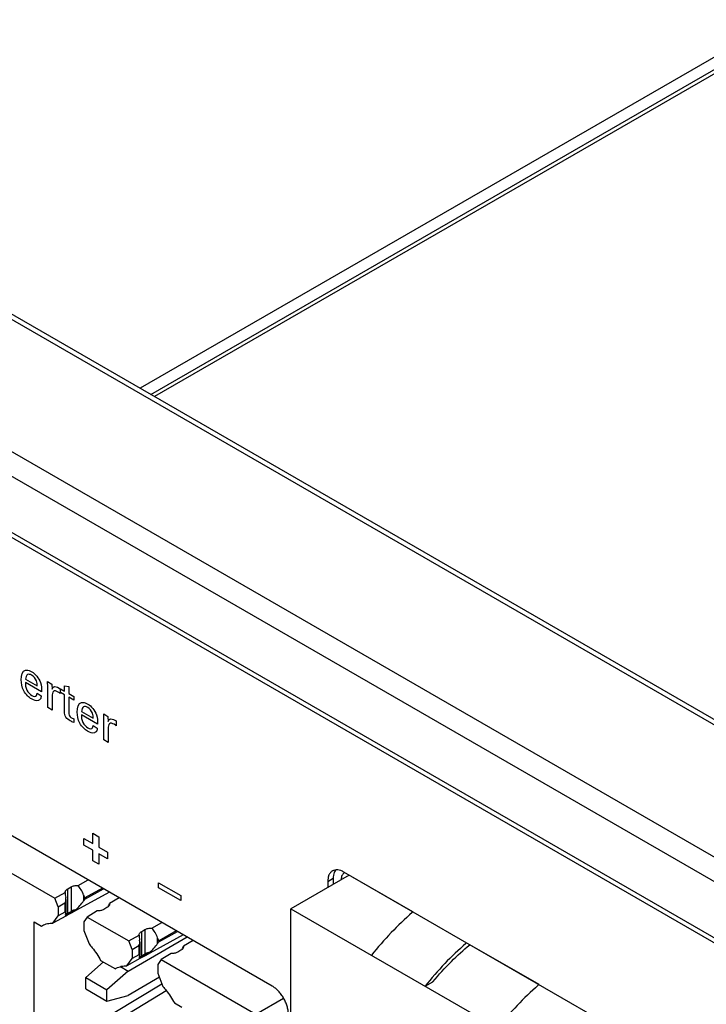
# Model space of a CAD drawing. Header units: inches. Extents: x 0 to 34, y 0 to 22.
# Tile 36 of 47: x 27.2 to 28.1, y 18 to 19.3. Entities that reach past the tile are written whole.
import ezdxf

# ---------------------------------------------------------------- set-up
doc = ezdxf.new("R2010")
doc.units = ezdxf.units.IN
doc.header["$LTSCALE"] = 1.87
doc.header["$MEASUREMENT"] = 0
doc.layers.get('0').update_dxf_attribs({"linetype": 'CONTINUOUS'})
doc.layers.add('02___PRT_ALL_AXES', color=7, linetype='CONTINUOUS')
doc.layers.add('DETAIL', color=7, linetype='CONTINUOUS')

msp = doc.modelspace()

# ---------------------------------------------------------------- linework, layer by layer
at = {"color": 7, "linetype": 'CONTINUOUS'}
for p, q in [((29.6155, 20.0771), (27.3468, 18.7672)), ((27.3609, 18.759), (29.6296, 20.069)), ((29.6346, 20.0661), (27.3659, 18.7562)), ((26.6944, 19.1368), (30.0319, 17.2098)), ((26.7047, 19.1379), (30.0421, 17.2109)), ((29.8834, 17.1211), (26.5459, 19.0481)), ((29.8695, 17.0967), (26.5321, 19.0237)), ((26.5321, 18.9497), (29.8695, 17.0227)), ((26.5362, 18.9405), (29.8736, 17.0135)), ((27.1095, 18.1664), (27.2343, 18.0944)), ((27.2649, 18.1114), (27.2781, 18.1187)), ((27.6224, 18.1249), (27.5456, 18.0806)), ((27.2515, 18.107), (27.2557, 18.1094)), ((27.2515, 18.0748), (27.2515, 18.107)), ((27.2557, 18.1094), (27.2557, 18.0772)), ((27.297, 18.1078), (27.2738, 18.0948)), ((27.2738, 18.0931), (27.2987, 18.1068)), ((27.2343, 18.0944), (27.248, 18.102)), ((27.2387, 18.0831), (27.2343, 18.0944)), ((27.248, 18.102), (27.248, 18.1022)), ((27.249, 18.0927), (27.249, 18.076)), ((27.3062, 18.1025), (27.2621, 18.0783)), ((27.2724, 18.091), (27.2724, 18.0986)), ((27.2738, 18.0948), (27.2724, 18.0986)), ((27.2724, 18.091), (27.2738, 18.0931)), ((27.2738, 18.0948), (27.2738, 18.0931)), ((27.3191, 18.095), (27.3064, 18.0874)), ((27.2387, 18.0831), (27.2475, 18.0886)), ((27.2387, 18.0831), (27.2387, 18.0714)), ((27.2475, 18.0886), (27.2475, 18.0762)), ((27.303, 18.0821), (27.2988, 18.0796)), ((27.3064, 18.0874), (27.3065, 18.0869)), ((27.5456, 17.6356), (27.5456, 18.0806)), ((27.5456, 18.0806), (27.9947, 17.8213)), ((27.2319, 18.0617), (27.2387, 18.0714)), ((27.2488, 18.071), (27.2319, 18.0617)), ((27.2475, 18.0762), (27.2387, 18.0714)), ((27.2484, 18.0717), (27.2617, 18.0791)), ((27.2491, 18.0729), (27.2484, 18.0717)), ((27.2525, 18.073), (27.2488, 18.071)), ((27.25, 18.0738), (27.2491, 18.0729)), ((27.2515, 18.0748), (27.25, 18.0738)), ((27.2515, 18.0748), (27.2557, 18.0772)), ((27.2567, 18.0753), (27.2525, 18.073)), ((27.2621, 18.0783), (27.2567, 18.0753)), ((27.277, 18.0697), (27.2727, 18.0635)), ((27.2902, 18.0777), (27.277, 18.0697)), ((27.277, 18.0697), (27.3317, 18.0381)), ((27.207, 17.8807), (27.207, 18.0632)), ((27.207, 18.0632), (27.2166, 18.0576)), ((27.2166, 18.0576), (27.218, 18.0584)), ((27.2166, 18.0576), (27.218, 18.0584)), ((27.2727, 18.0635), (27.2727, 18.0518)), ((27.3623, 18.0551), (27.3756, 18.0624)), ((27.2727, 18.0518), (27.2795, 18.0343)), ((27.3308, 17.9985), (27.4086, 18.0434)), ((27.3317, 18.0381), (27.3455, 18.0458)), ((27.3455, 18.0458), (27.3455, 18.0459)), ((27.3489, 18.0507), (27.3531, 18.0531)), ((27.3489, 18.0186), (27.3489, 18.0507)), ((27.3531, 18.0531), (27.3531, 18.021)), ((27.4037, 18.0462), (27.3596, 18.0221)), ((27.3698, 18.0347), (27.3698, 18.0423)), ((27.3713, 18.0385), (27.3698, 18.0423)), ((27.3944, 18.0515), (27.3713, 18.0385)), ((27.3713, 18.0368), (27.3962, 18.0506)), ((27.3361, 18.0268), (27.3317, 18.0381)), ((27.3361, 18.0268), (27.345, 18.0323)), ((27.345, 18.0323), (27.345, 18.0199)), ((27.3464, 18.0364), (27.3464, 18.0198)), ((27.3698, 18.0347), (27.3713, 18.0368)), ((27.3713, 18.0385), (27.3713, 18.0368)), ((27.4166, 18.0388), (27.4039, 18.0311)), ((27.4039, 18.0311), (27.4039, 18.0306)), ((27.3293, 18.0055), (27.3361, 18.0152)), ((27.3463, 18.0148), (27.3293, 18.0055)), ((27.3361, 18.0268), (27.3361, 18.0152)), ((27.345, 18.0199), (27.3361, 18.0152)), ((27.3459, 18.0155), (27.3591, 18.0228)), ((27.3466, 18.0166), (27.3459, 18.0155)), ((27.3499, 18.0168), (27.3463, 18.0148)), ((27.3474, 18.0175), (27.3466, 18.0166)), ((27.3489, 18.0186), (27.3474, 18.0175)), ((27.3489, 18.0186), (27.3531, 18.021)), ((27.3542, 18.0191), (27.3499, 18.0168)), ((27.3596, 18.0221), (27.3542, 18.0191)), ((27.3877, 18.0214), (27.3745, 18.0135)), ((27.4004, 18.0258), (27.3963, 18.0234)), ((27.2752, 17.9899), (27.2984, 18.0104)), ((27.2947, 18.0125), (27.3141, 18.0014)), ((27.3141, 18.0014), (27.3154, 18.0022)), ((27.3208, 18.0043), (27.3308, 17.9985)), ((27.3745, 18.0135), (27.3701, 18.0072)), ((27.3701, 18.0072), (27.3701, 17.9955)), ((27.3745, 18.0135), (27.4993, 17.9414)), ((27.2752, 17.975), (27.2752, 17.9899)), ((27.2752, 17.9899), (27.303, 17.9738)), ((27.3308, 17.9985), (27.303, 17.9738)), ((27.3722, 17.9902), (27.3308, 17.9663)), ((27.3701, 17.9955), (27.3769, 17.978)), ((27.207, 17.8807), (27.3756, 17.9815)), ((27.7224, 17.9785), (27.7326, 17.9844)), ((27.226, 17.8788), (27.3811, 17.9728)), ((27.2752, 17.975), (27.303, 17.9589)), ((27.303, 17.9589), (27.303, 17.9738)), ((27.303, 17.9589), (27.3308, 17.9663)), ((27.4993, 17.9414), (27.5359, 17.9626)), ((27.3921, 17.9563), (27.4018, 17.9507))]:
    msp.add_line(p, q, dxfattribs=at)
at = {"color": 40, "linetype": 'CONTINUOUS'}
for p, q in [((27.2168, 18.3667), (27.1955, 18.379)), ((27.1958, 18.3833), (27.2111, 18.3745)), ((27.2249, 18.3802), (27.2305, 18.377)), ((27.2252, 18.3731), (27.2249, 18.3802)), ((27.2252, 18.3459), (27.2252, 18.3731)), ((27.2305, 18.377), (27.2307, 18.3703)), ((27.2377, 18.373), (27.2416, 18.3709)), ((27.2405, 18.3655), (27.2389, 18.3665)), ((27.2416, 18.3646), (27.2405, 18.3655)), ((27.2416, 18.3709), (27.2416, 18.3646)), ((27.2419, 18.3659), (27.2419, 18.3706)), ((27.2419, 18.3706), (27.2471, 18.3676)), ((27.2471, 18.3629), (27.2419, 18.3659)), ((27.2471, 18.3676), (27.2471, 18.3747)), ((27.2471, 18.3747), (27.2526, 18.3736)), ((27.2526, 18.3736), (27.2526, 18.3644)), ((27.211, 18.3648), (27.2165, 18.3616)), ((27.2308, 18.3608), (27.2308, 18.3427)), ((27.2471, 18.3401), (27.2471, 18.3629)), ((27.2526, 18.3644), (27.2592, 18.3606)), ((27.2526, 18.3597), (27.2526, 18.3392)), ((27.2592, 18.3559), (27.2526, 18.3597)), ((27.2592, 18.3606), (27.2592, 18.3559)), ((27.2308, 18.3427), (27.2252, 18.3459)), ((27.2696, 18.3407), (27.285, 18.3318)), ((27.2565, 18.3324), (27.2592, 18.3312)), ((27.2592, 18.3312), (27.2592, 18.3263)), ((27.2906, 18.3241), (27.2694, 18.3363)), ((27.2988, 18.3376), (27.3044, 18.3344)), ((27.2991, 18.3305), (27.2988, 18.3376)), ((27.2991, 18.3033), (27.2991, 18.3305)), ((27.3044, 18.3344), (27.3045, 18.3277)), ((27.3116, 18.3304), (27.3154, 18.3283)), ((27.3154, 18.3283), (27.3154, 18.322)), ((27.2848, 18.3222), (27.2903, 18.319)), ((27.3047, 18.3182), (27.3047, 18.3001)), ((27.3143, 18.3229), (27.3127, 18.3239)), ((27.3154, 18.322), (27.3143, 18.3229)), ((27.3047, 18.3001), (27.2991, 18.3033)), ((27.2726, 18.1645), (27.2726, 18.1733)), ((27.2726, 18.1733), (27.2843, 18.1665)), ((27.2843, 18.1665), (27.2843, 18.1803)), ((27.2843, 18.1803), (27.2922, 18.1757)), ((27.2922, 18.1757), (27.2922, 18.162)), ((27.2843, 18.1577), (27.2726, 18.1645)), ((27.2843, 18.144), (27.2843, 18.1577)), ((27.2922, 18.162), (27.3039, 18.1552)), ((27.2922, 18.1532), (27.2922, 18.1395)), ((27.3039, 18.1464), (27.2922, 18.1532)), ((27.3039, 18.1552), (27.3039, 18.1464)), ((27.2922, 18.1395), (27.2843, 18.144)), ((27.371, 18.1084), (27.371, 18.115)), ((27.371, 18.115), (27.4004, 18.098)), ((27.4004, 18.0914), (27.371, 18.1084)), ((27.4004, 18.098), (27.4004, 18.0914))]:
    msp.add_line(p, q, dxfattribs=at)
at = {"color": 7, "linetype": 'CONTINUOUS'}
for centre, major_axis, ratio, start_param, end_param in [((27.264, 18.0934), (-0.0075, 0.0219), 0.415041, -1.477346, -0.766315), ((27.244, 18.0975), (-0.00314, 0.00913), 0.415041, -3.048143, -1.927711), ((27.2598, 18.0908), (-0.0075, 0.0219), 0.415041, 0.89929, 1.213881), ((27.264, 18.0865), (0.0115, 0.0125), 0.214822, -1.996375, -1.013943), ((27.2946, 18.0757), (0.0116, 0.0128), 0.189249, 5.503584, 6.002811), ((27.244, 18.0712), (0.00479, 0.00519), 0.214822, 5.719607, 6.840039), ((27.2598, 18.0843), (0.0115, 0.0125), 0.214822, 2.578015, 3.169395), ((27.3615, 18.0371), (-0.0075, 0.0219), 0.415041, -1.477346, -0.766315), ((27.3573, 18.0346), (-0.0075, 0.0219), 0.415041, 0.89929, 1.213881), ((27.3415, 18.0413), (-0.00314, 0.00913), 0.415041, -3.048143, -1.927711), ((27.3615, 18.0302), (0.0115, 0.0125), 0.214822, -1.996375, -1.013943), ((27.3921, 18.0195), (0.0116, 0.0128), 0.189249, 5.503584, 6.002811), ((27.3415, 18.015), (0.00479, 0.00519), 0.214822, 5.719607, 6.840039), ((27.3573, 18.028), (0.0115, 0.0125), 0.214822, 2.578015, 3.169395)]:
    msp.add_ellipse(centre, major_axis=major_axis, ratio=ratio, start_param=start_param, end_param=end_param, dxfattribs=at)
at = {"color": 40, "linetype": 'CONTINUOUS'}
for points in [[(27.1901, 18.3827), (27.1901, 18.3885), (27.1918, 18.3944), (27.1959, 18.3954)], [(27.2639, 18.3401), (27.2639, 18.3459), (27.2656, 18.3518), (27.2697, 18.3527)], [(27.2592, 18.3263), (27.2577, 18.3268), (27.2561, 18.3276), (27.2546, 18.3285)]]:
    msp.add_open_spline(points, degree=3, dxfattribs=at)
for points, knots in [([(27.1959, 18.3954), (27.1977, 18.3958), (27.2006, 18.395), (27.2034, 18.3935), (27.204, 18.3932)], [0, 0, 0, 0, 0.811601, 1, 1, 1, 1]), ([(27.204, 18.3932), (27.2083, 18.3907), (27.2172, 18.3802), (27.2169, 18.3706), (27.2168, 18.3667)], [0, 0, 0, 0, 0.563273, 1, 1, 1, 1]), ([(27.2038, 18.3573), (27.2001, 18.3594), (27.1916, 18.3674), (27.1901, 18.3782), (27.1901, 18.3827)], [0, 0, 0, 0, 0.489739, 1, 1, 1, 1]), ([(27.1955, 18.379), (27.1955, 18.376), (27.1961, 18.3691), (27.2016, 18.3632), (27.204, 18.3618)], [0, 0, 0, 0, 0.521117, 1, 1, 1, 1]), ([(27.2038, 18.3887), (27.202, 18.3898), (27.1973, 18.3908), (27.1958, 18.3861), (27.1958, 18.3833)], [0, 0, 0, 0, 0.435689, 1, 1, 1, 1]), ([(27.2111, 18.3745), (27.2112, 18.3766), (27.2109, 18.382), (27.2062, 18.3874), (27.2038, 18.3887)], [0, 0, 0, 0, 0.439112, 1, 1, 1, 1]), ([(27.2307, 18.3703), (27.2309, 18.3713), (27.2322, 18.374), (27.2355, 18.3739), (27.2377, 18.373)], [0, 0, 0, 0, 0.299776, 1, 1, 1, 1]), ([(27.2389, 18.3665), (27.2366, 18.3679), (27.2313, 18.3691), (27.2308, 18.3634), (27.2308, 18.3608)], [0, 0, 0, 0, 0.51509, 1, 1, 1, 1]), ([(27.214, 18.356), (27.2136, 18.3557), (27.2109, 18.3543), (27.2069, 18.3555), (27.2038, 18.3573)], [0, 0, 0, 0, 0.162004, 1, 1, 1, 1]), ([(27.204, 18.3618), (27.2064, 18.3604), (27.2101, 18.3604), (27.2109, 18.3638), (27.211, 18.3648)], [0, 0, 0, 0, 0.71142, 1, 1, 1, 1]), ([(27.2165, 18.3616), (27.2163, 18.36), (27.2158, 18.3576), (27.2145, 18.3563), (27.214, 18.356)], [0, 0, 0, 0, 0.683777, 1, 1, 1, 1]), ([(27.2697, 18.3527), (27.2716, 18.3532), (27.2745, 18.3524), (27.2773, 18.3509), (27.2778, 18.3506)], [0, 0, 0, 0, 0.811574, 1, 1, 1, 1]), ([(27.2546, 18.3285), (27.2527, 18.3296), (27.2483, 18.3324), (27.2471, 18.3381), (27.2471, 18.3401)], [0, 0, 0, 0, 0.522728, 1, 1, 1, 1]), ([(27.2526, 18.3392), (27.2526, 18.3383), (27.2527, 18.3354), (27.2553, 18.3331), (27.2565, 18.3324)], [0, 0, 0, 0, 0.407859, 1, 1, 1, 1]), ([(27.2776, 18.3147), (27.2739, 18.3168), (27.2654, 18.3248), (27.2639, 18.3356), (27.2639, 18.3401)], [0, 0, 0, 0, 0.489715, 1, 1, 1, 1]), ([(27.2777, 18.3461), (27.2758, 18.3472), (27.2711, 18.3482), (27.2697, 18.3435), (27.2696, 18.3407)], [0, 0, 0, 0, 0.435728, 1, 1, 1, 1]), ([(27.285, 18.3318), (27.285, 18.3339), (27.2847, 18.3394), (27.28, 18.3447), (27.2777, 18.3461)], [0, 0, 0, 0, 0.439108, 1, 1, 1, 1]), ([(27.2778, 18.3506), (27.2822, 18.3481), (27.291, 18.3376), (27.2907, 18.3279), (27.2906, 18.3241)], [0, 0, 0, 0, 0.563246, 1, 1, 1, 1]), ([(27.2694, 18.3363), (27.2693, 18.3334), (27.2699, 18.3265), (27.2754, 18.3205), (27.2779, 18.3191)], [0, 0, 0, 0, 0.521117, 1, 1, 1, 1]), ([(27.3045, 18.3277), (27.3047, 18.3286), (27.306, 18.3313), (27.3094, 18.3313), (27.3116, 18.3304)], [0, 0, 0, 0, 0.299742, 1, 1, 1, 1]), ([(27.2878, 18.3133), (27.2874, 18.313), (27.2847, 18.3116), (27.2807, 18.3129), (27.2776, 18.3147)], [0, 0, 0, 0, 0.161966, 1, 1, 1, 1]), ([(27.2779, 18.3191), (27.2802, 18.3178), (27.284, 18.3177), (27.2847, 18.3212), (27.2848, 18.3222)], [0, 0, 0, 0, 0.711402, 1, 1, 1, 1]), ([(27.2903, 18.319), (27.2902, 18.3173), (27.2897, 18.315), (27.2883, 18.3137), (27.2878, 18.3133)], [0, 0, 0, 0, 0.683737, 1, 1, 1, 1]), ([(27.3127, 18.3239), (27.3104, 18.3252), (27.3051, 18.3265), (27.3047, 18.3207), (27.3047, 18.3182)], [0, 0, 0, 0, 0.51509, 1, 1, 1, 1])]:
    msp.add_open_spline(points, degree=3, knots=knots, dxfattribs=at)
at = {"color": 7, "linetype": 'CONTINUOUS'}
for points, knots in [([(27.6128, 18.1244), (27.6125, 18.1236), (27.6119, 18.1217), (27.6118, 18.1198), (27.6118, 18.1188)], [0, 0, 0, 0, 0.473343, 1, 1, 1, 1]), ([(27.6159, 18.1279), (27.6152, 18.1275), (27.614, 18.1265), (27.6132, 18.1251), (27.6128, 18.1244)], [0, 0, 0, 0, 0.482689, 1, 1, 1, 1]), ([(27.248, 18.1022), (27.248, 18.1026), (27.2482, 18.1035), (27.2489, 18.1048), (27.25, 18.106), (27.251, 18.1067), (27.2515, 18.107)], [0, 0, 0, 0, 0.217779, 0.45098, 0.710337, 1, 1, 1, 1]), ([(27.2557, 18.1094), (27.257, 18.1101), (27.26, 18.1112), (27.2632, 18.1114), (27.2649, 18.1114)], [0, 0, 0, 0, 0.474645, 1, 1, 1, 1]), ([(27.2988, 18.0796), (27.2976, 18.0789), (27.2948, 18.0779), (27.2918, 18.0776), (27.2902, 18.0777)], [0, 0, 0, 0, 0.474447, 1, 1, 1, 1]), ([(27.3065, 18.0869), (27.3065, 18.0864), (27.3063, 18.0855), (27.3056, 18.0842), (27.3045, 18.083), (27.3035, 18.0824), (27.303, 18.0821)], [0, 0, 0, 0, 0.217888, 0.45103, 0.710422, 1, 1, 1, 1]), ([(27.2617, 18.0791), (27.2612, 18.079), (27.2591, 18.0787), (27.257, 18.078), (27.2557, 18.0772)], [0, 0, 0, 0, 0.266968, 1, 1, 1, 1]), ([(27.218, 18.0584), (27.22, 18.0596), (27.2246, 18.0613), (27.2294, 18.0618), (27.2319, 18.0617)], [0, 0, 0, 0, 0.487666, 1, 1, 1, 1]), ([(27.3531, 18.0531), (27.3544, 18.0539), (27.3575, 18.0549), (27.3607, 18.0552), (27.3623, 18.0551)], [0, 0, 0, 0, 0.474645, 1, 1, 1, 1]), ([(27.3455, 18.0459), (27.3455, 18.0463), (27.3456, 18.0473), (27.3463, 18.0486), (27.3475, 18.0498), (27.3484, 18.0504), (27.3489, 18.0507)], [0, 0, 0, 0, 0.217779, 0.45098, 0.710337, 1, 1, 1, 1]), ([(27.2795, 18.0343), (27.2809, 18.0326), (27.2865, 18.0258), (27.2915, 18.0184), (27.2947, 18.0125)], [0, 0, 0, 0, 0.246159, 1, 1, 1, 1]), ([(27.4039, 18.0306), (27.4039, 18.0302), (27.4037, 18.0292), (27.403, 18.0279), (27.4019, 18.0267), (27.401, 18.0261), (27.4004, 18.0258)], [0, 0, 0, 0, 0.217888, 0.45103, 0.710422, 1, 1, 1, 1]), ([(27.3591, 18.0228), (27.3586, 18.0228), (27.3565, 18.0225), (27.3545, 18.0218), (27.3531, 18.021)], [0, 0, 0, 0, 0.266968, 1, 1, 1, 1]), ([(27.3963, 18.0234), (27.395, 18.0227), (27.3922, 18.0217), (27.3892, 18.0214), (27.3877, 18.0214)], [0, 0, 0, 0, 0.474447, 1, 1, 1, 1]), ([(27.3154, 18.0022), (27.3175, 18.0033), (27.322, 18.005), (27.3269, 18.0055), (27.3293, 18.0055)], [0, 0, 0, 0, 0.487666, 1, 1, 1, 1]), ([(27.3769, 17.978), (27.3783, 17.9764), (27.384, 17.9695), (27.3889, 17.9621), (27.3921, 17.9563)], [0, 0, 0, 0, 0.246159, 1, 1, 1, 1])]:
    msp.add_open_spline(points, degree=3, knots=knots, dxfattribs=at)
at = {"layer": '02___PRT_ALL_AXES', "color": 7, "linetype": 'CONTINUOUS'}
for p, q in [((27.5209, 17.9785), (27.1454, 18.1953)), ((27.6042, 18.1317), (27.6028, 18.1293)), ((27.5941, 18.1167), (27.6011, 18.1208)), ((27.5957, 18.1252), (27.5947, 18.1223)), ((27.6011, 18.1208), (27.6011, 18.1126)), ((27.6015, 18.1251), (27.6012, 18.1223)), ((27.7063, 18.0764), (27.6153, 18.129)), ((27.5941, 18.1167), (27.5941, 18.1086)), ((27.8725, 17.9805), (27.7812, 18.0332))]:
    msp.add_line(p, q, dxfattribs=at)
msp.add_arc((27.6276, 18.1208), 0.0264, 176.8723, 180.0295, dxfattribs=at)
for points, knots in [([(27.6072, 18.1318), (27.606, 18.1319), (27.6035, 18.1319), (27.6013, 18.131), (27.6003, 18.1305)], [0, 0, 0, 0, 0.517319, 1, 1, 1, 1]), ([(27.6153, 18.129), (27.614, 18.1297), (27.6114, 18.131), (27.6085, 18.1317), (27.6072, 18.1318)], [0, 0, 0, 0, 0.526656, 1, 1, 1, 1]), ([(27.5947, 18.1223), (27.5946, 18.1219), (27.5942, 18.12), (27.5941, 18.1182), (27.5941, 18.1167)], [0, 0, 0, 0, 0.238361, 1, 1, 1, 1]), ([(27.6003, 18.1305), (27.5993, 18.1299), (27.5974, 18.1283), (27.5962, 18.1263), (27.5957, 18.1252)], [0, 0, 0, 0, 0.482689, 1, 1, 1, 1]), ([(27.6028, 18.1293), (27.6026, 18.1289), (27.6021, 18.1276), (27.6017, 18.1262), (27.6015, 18.1251)], [0, 0, 0, 0, 0.239118, 1, 1, 1, 1]), ([(27.5359, 17.9627), (27.5349, 17.9644), (27.5328, 17.9676), (27.5292, 17.972), (27.5252, 17.9757), (27.5223, 17.9777), (27.5209, 17.9785)], [0, 0, 0, 0, 0.265909, 0.525354, 0.772096, 1, 1, 1, 1]), ([(27.5421, 17.9418), (27.5421, 17.9435), (27.5418, 17.947), (27.5406, 17.9522), (27.5386, 17.9576), (27.5369, 17.961), (27.5359, 17.9627)], [0, 0, 0, 0, 0.2279, 0.47464, 0.734087, 1, 1, 1, 1])]:
    msp.add_open_spline(points, degree=3, knots=knots, dxfattribs=at)
at = {"layer": 'DETAIL', "color": 7, "linetype": 'CONTINUOUS'}
msp.add_line((28.0509, 17.8775), (27.6153, 18.129), dxfattribs=at)
for points, knots in [([(27.7063, 18.0764), (27.7059, 18.0762), (27.696, 18.0675), (27.6769, 18.0492), (27.6599, 18.0296), (27.6517, 18.0194)], [0, 0, 0, 0, 0.0167, 0.501167, 1, 1, 1, 1]), ([(27.777, 18.0356), (27.7766, 18.0353), (27.7667, 18.0267), (27.7476, 18.0084), (27.7306, 17.9888), (27.7224, 17.9785)], [0, 0, 0, 0, 0.0167, 0.501167, 1, 1, 1, 1]), ([(27.7326, 17.9844), (27.7404, 17.9936), (27.7559, 18.0106), (27.7728, 18.0262), (27.7811, 18.0332)], [0, 0, 0, 0, 0.525855, 1, 1, 1, 1]), ([(27.8724, 17.9805), (27.8721, 17.9802), (27.8621, 17.9716), (27.8431, 17.9533), (27.8261, 17.9337), (27.8179, 17.9234)], [0, 0, 0, 0, 0.0167, 0.501167, 1, 1, 1, 1])]:
    msp.add_open_spline(points, degree=3, knots=knots, dxfattribs=at)

doc.saveas('drawing.dxf')
